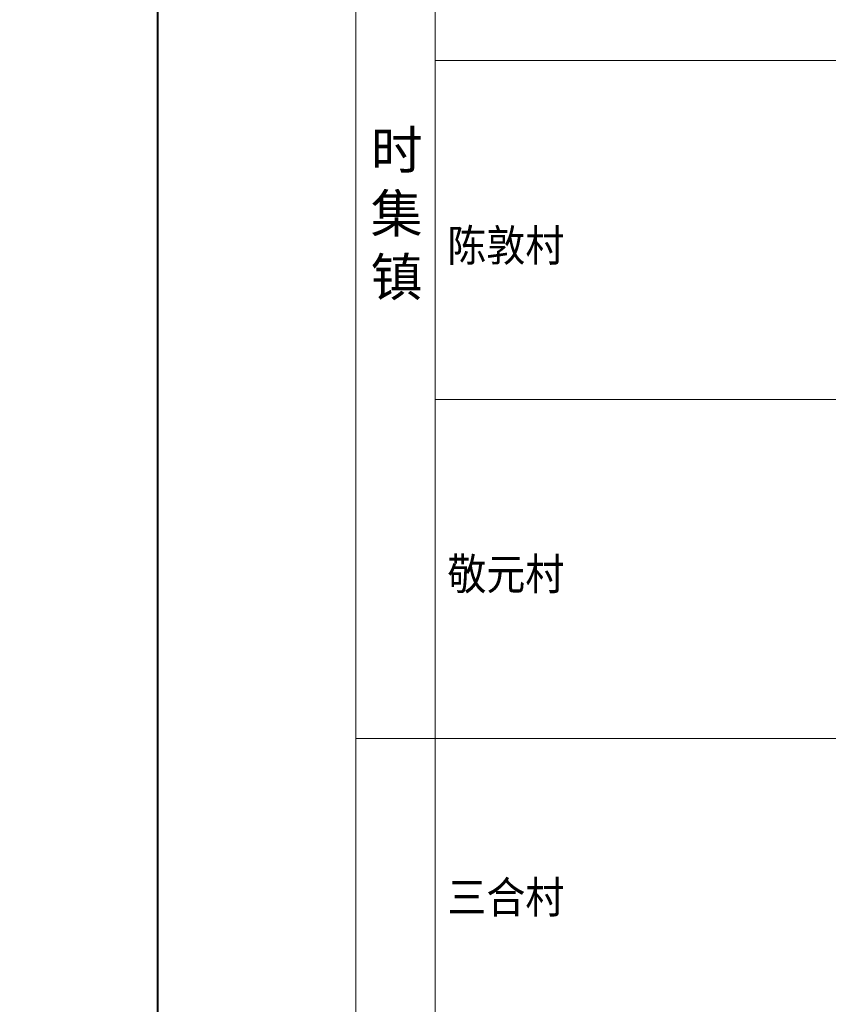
# Model space of a CAD drawing. Extents: x 36231 to 595326, y 3059 to 3871788.
# Tile 15 of 142: x 583140 to 584160, y 3863126 to 3864367. Entities that reach past the tile are written whole.
import ezdxf

# ---------------------------------------------------------------- set-up
doc = ezdxf.new("R2010")
doc.units = 0
doc.header["$PDMODE"] = 32
doc.header["$PDSIZE"] = 0.2
doc.layers.get('0').update_dxf_attribs({"linetype": 'CONTINUOUS'})
doc.layers.get('Defpoints').update_dxf_attribs({"linetype": 'CONTINUOUS'})
for name, color, linetype, lineweight in [('0.13填充', 8, 'CONTINUOUS', 9), ('0.13文字', 3, 'CONTINUOUS', 13), ('文字', 7, 'CONTINUOUS', 15), ('细实线', 3, 'CONTINUOUS', 20)]:
    doc.layers.add(name, color=color, linetype=linetype, lineweight=lineweight)
doc.styles.add('-仿宋_GB2312', font='仿宋_GB2312_0.ttf')
doc.styles.add('HZTXT', font='仿宋_GB2312_0.ttf', dxfattribs={"width": 0.8, "height": 2.5})
doc.dimstyles.new('工作室标准标注', dxfattribs={"dimtxt": 2.5, "dimasz": 1, "dimexe": 1.2, "dimexo": 1.5, "dimgap": 1, "dimtad": 1, "dimdec": 1, "dimzin": 0, "dimdsep": 46, "dimtxsty": 'HZTXT', "dimblk": 'ARCHTICK', "dimcen": 0.09, "dimadec": 0, "dimazin": 0, "dimtfac": 0.09, "dimtdec": 1, "dimtofl": 0, "dimtmove": 2, "dimatfit": 3, "dimldrblk": 'ARCHTICK', "dimfxl": 3, "dimfxlon": 1, "dimtolj": 1, "dimtzin": 0, "dimarcsym": 0})

# ---------------------------------------------------------------- blocks, each defined once
blk = doc.blocks.new('_ARCHTICK')
at = {"color": 0, "linetype": 'ByBlock', "const_width": 0.15}
blk.add_lwpolyline([(-0.5, -0.5), (0.5, 0.5)], dxfattribs=at)
blk = doc.blocks.new('*D1850')
at = {"layer": 'Defpoints', "color": 0, "lineweight": 13}
for p in [(36259.4, 3863815.3), (36234.6, 3863802.7), (584157.2, 3863802.7)]:
    blk.add_point(p, dxfattribs=at)
at = {"layer": '细实线', "color": 0, "lineweight": -2}
for p, q in [((36237.6, 3863815.3), (36233.4, 3863815.3)), ((36234.6, 3863815.3), (36234.6, 3863802.7)), ((36237.6, 3863802.7), (36233.4, 3863802.7))]:
    blk.add_line(p, q, dxfattribs=at)
for p, rotation in [((36234.6, 3863815.3), 90), ((36234.6, 3863802.7), 270)]:
    blk.add_blockref('_ARCHTICK', p, dxfattribs=dict(at, rotation=rotation))
at = {"layer": '细实线', "color": 0, "lineweight": 9, "insert": (36232.4, 3863809), "char_height": 2.5, "attachment_point": 5, "rotation": 90, "style": 'HZTXT'}
blk.add_mtext('\\A1;20', dxfattribs=at)

msp = doc.modelspace()

# ---------------------------------------------------------------- linework, layer by layer
at = {"layer": '0.13填充', "color": 3, "lineweight": 40}
msp.add_line((583314.72, 3861833.66), (583314.72, 3871380.08), dxfattribs=at)
at = {"layer": '0.13文字', "lineweight": 13}
for p, q in [((583564.28, 3861833.66), (583564.28, 3867306.78)), ((583664.28, 3862228.91), (583664.28, 3867306.78)), ((590756.67, 3864315.68), (583664.28, 3864315.68)), ((590756.67, 3863888.38), (583664.28, 3863888.38)), ((590756.67, 3863461.08), (583564.28, 3863461.08))]:
    msp.add_line(p, q, dxfattribs=at)

# ---------------------------------------------------------------- texts
at = {"layer": '文字', "color": 7, "lineweight": 13, "style": '-仿宋_GB2312', "width": 0.9}
for s, p in [('陈敦村', (583679.66, 3864062.45)), ('三合村', (583679.66, 3863240.97))]:
    msp.add_text(s, height=40, dxfattribs=at).set_placement(p)
at = {"layer": '文字', "color": 0, "lineweight": 13, "style": '-仿宋_GB2312', "width": 0.9}
msp.add_text('敬元村', height=40, dxfattribs=at).set_placement((583679.66, 3863648.44))
at = {"layer": '文字', "color": 7, "lineweight": 13, "insert": (583582.87, 3864226.77), "char_height": 40, "width": 37.5388, "attachment_point": 1, "style": '-仿宋_GB2312'}
msp.add_mtext('{\\H1.2x;时集镇}', dxfattribs=at)

# ---------------------------------------------------------------- dimensions: what is measured, and where the dimension line sits
at = {"layer": '细实线', "lineweight": 9}
dim = msp.add_linear_dim(base=(36234.64, 3863802.7), p1=(36259.39, 3863815.34), p2=(584157.18, 3863802.7), angle=90, text='20', dimstyle='工作室标准标注', override={"dimdec": 0, "dimlfac": 2}, dxfattribs=at)
dim.commit()
dim.dimension.update_dxf_attribs({"geometry": '*D1850', "text_midpoint": (36232.39, 3863809.02)})

doc.saveas('drawing.dxf')
